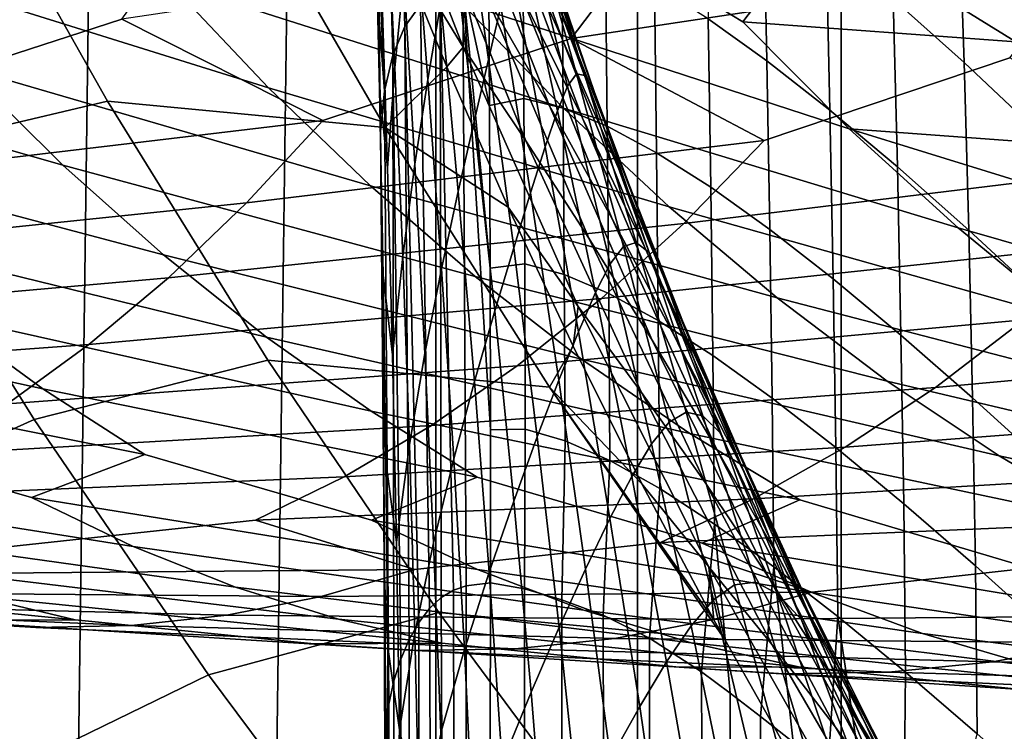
# Model space of a CAD drawing. Header units: metres. Extents: x -166 to 33, y -71 to 34.
# Tile 148 of 256: x -10.06 to -7.2, y -12.8 to -10.73. Entities that reach past the tile are written whole.
import ezdxf

# ---------------------------------------------------------------- set-up
doc = ezdxf.new("R2010")
doc.units = ezdxf.units.M
doc.layers.add('solid_12208131', color=7, linetype='CONTINUOUS')

msp = doc.modelspace()

# ---------------------------------------------------------------- linework, layer by layer
at = {"layer": 'solid_12208131'}
for points in [[(-7.079453, -22.508469, -0.2), (-7.676373, -22.328064, -0.2), (-7.676374, 22.328064, -0.2), (-7.079454, 22.508469, -0.2)], [(-7.676373, -22.328064, -0.2), (-8.267145, -22.132868, -0.2), (-8.267146, 22.132868, -0.2), (-7.676374, 22.328064, -0.2)], [(-8.267145, -22.132868, -0.2), (-8.851724, -21.922935, -0.2), (-8.851724, 21.922935, -0.2), (-8.267146, 22.132868, -0.2)], [(-10.001701, -21.459089, -0.2), (-9.429999, 21.698309, -0.2), (-8.851724, 21.922935, -0.2), (-9.429999, -21.698309, -0.2)], [(-8.851724, -21.922935, -0.2), (-9.429999, -21.698309, -0.2), (-8.851724, 21.922935, -0.2)], [(-10.56693, -21.205307, -0.2), (-10.001701, 21.459089, -0.2), (-9.429999, 21.698309, -0.2), (-10.001701, -21.459089, -0.2)], [(-11.125811, -20.936953, -0.2), (-10.566931, 21.205307, -0.2), (-10.001701, 21.459089, -0.2), (-10.56693, -21.205307, -0.2)], [(-8.994719, -9.026023, 67.186775), (-8.941677, -10.753963, 67.615265), (-8.895732, -10.691276, 68.100861), (-8.955173, -8.951655, 67.666061)], [(-9.02462, -9.120696, 66.701248), (-8.976705, -10.837169, 67.122543), (-8.941677, -10.753963, 67.615265), (-8.994719, -9.026023, 67.186775)], [(-9.044669, -9.224766, 66.210541), (-9.000285, -10.941091, 66.62336), (-8.976705, -10.837169, 67.122543), (-9.02462, -9.120696, 66.701248)], [(-9.044669, -9.224766, 66.210541), (-9.035253, -9.664125, 66.19104), (-9.000285, -10.941091, 66.62336)], [(-9.035253, -9.664125, 66.19104), (-9.025007, -10.202505, 66.165047), (-9.000285, -10.941091, 66.62336)], [(-8.661402, -10.396243, 55.257759), (-8.485925, -10.787849, 55.370804), (-8.695424, -10.19442, 56.004093), (-8.864687, -9.787237, 55.903545)], [(-8.569674, -10.422215, 57.468399), (-8.41919, -10.896371, 57.517319), (-8.583138, -10.398752, 58.115902), (-8.724702, -9.914887, 58.076061)], [(-8.552189, -10.492463, 56.796829), (-8.391844, -10.945721, 56.864624), (-8.569674, -10.422215, 57.468399), (-8.721873, -9.957559, 57.410858)], [(-8.704405, -10.665453, 53.5233), (-8.523056, -10.981854, 53.67347), (-8.784684, -10.309171, 54.346149), (-8.962067, -9.972963, 54.209747)], [(-8.605785, -10.658164, 54.480873), (-8.425905, -11.020195, 54.612083), (-8.661402, -10.396243, 55.257759), (-8.836317, -10.016872, 55.139774)], [(-8.526067, -10.61308, 56.098461), (-8.357324, -11.042991, 56.185513), (-8.552189, -10.492463, 56.796829), (-8.713736, -10.04946, 56.721085)], [(-8.772446, -10.813975, 52.515129), (-8.590544, -11.085139, 52.673492), (-8.884366, -10.361495, 53.374306), (-9.062837, -10.068375, 53.22966)], [(-8.986618, -10.462092, 52.467609), (-8.772446, -10.813975, 52.515129), (-9.062837, -10.068375, 53.22966)], [(-8.97943, -10.061948, 63.596142), (-8.944367, -10.606748, 63.557716), (-8.970321, -10.874393, 64.166969), (-8.995742, -10.330651, 64.206688)], [(-8.891957, -10.138824, 62.360229), (-8.837397, -10.684419, 62.324356), (-8.874464, -10.908108, 62.916157), (-8.917245, -10.361181, 62.956512)], [(-8.753719, -10.161611, 60.555187), (-8.663379, -10.69637, 60.537453), (-8.698665, -10.850202, 61.11985), (-8.775492, -10.308797, 61.147614)], [(-7.319776, -10.858822, 74.216644), (-7.335518, -10.374443, 74.243645), (-7.539783, -10.187419, 73.727997), (-7.525613, -10.673693, 73.707672)], [(-10.491352, -11.132815, 43.340073), (-9.804213, -10.970965, 47.005917), (-10.238629, -10.201306, 47.071335), (-10.934594, -10.352821, 43.410336)], [(-10.238629, -10.201306, 47.071335), (-9.804213, -10.970965, 47.005917), (-8.999024, -11.046704, 50.662426), (-9.444676, -10.274426, 50.726135)], [(-9.025007, -10.202505, 66.165047), (-9.020586, -10.463937, 66.151573), (-9.000285, -10.941091, 66.62336)], [(-8.485925, -10.787849, 55.370804), (-8.310504, -11.191692, 55.477425), (-8.526067, -10.61308, 56.098461), (-8.695424, -10.19442, 56.004093)], [(-7.89185, -10.853397, 72.661224), (-7.901616, -10.3652, 72.667282), (-8.070116, -10.24455, 72.140205), (-8.061761, -10.731973, 72.137733)], [(-10.211804, -10.279254, 220.942459), (-9.626376, -10.625997, 220.765167), (-9.336913, -10.93201, 221.065094), (-10.499459, -10.568601, 222.080994)], [(-9.444676, -10.274426, 50.726135), (-8.999024, -11.046704, 50.662426), (-8.819955, -10.870909, 52.081776), (-8.986618, -10.462092, 52.467609)], [(-8.459002, -10.788561, 237.05806), (-6.96212, -10.562387, 236.093292), (-6.743659, -10.259011, 236.42601), (-8.245851, -10.506979, 237.405151)], [(-9.359902, -10.335279, 219.609589), (-8.780261, -10.683517, 219.428604), (-8.481259, -10.991258, 219.723053), (-9.626376, -10.625997, 220.765167)], [(-8.995742, -10.330651, 64.206688), (-8.970321, -10.874393, 64.166969), (-8.991597, -11.163732, 64.78727), (-9.008742, -10.622158, 64.826523)], [(-8.775492, -10.308797, 61.147614), (-8.698665, -10.850202, 61.11985), (-8.740141, -11.029812, 61.700314), (-8.803764, -10.483913, 61.736107)], [(-8.523056, -10.981854, 53.67347), (-8.340485, -11.311865, 53.822002), (-8.605785, -10.658164, 54.480873), (-8.784684, -10.309171, 54.346149)], [(-8.917245, -10.361181, 62.956512), (-8.874464, -10.908108, 62.916157), (-8.912312, -11.153419, 63.514782), (-8.944367, -10.606748, 63.557716)], [(-8.590544, -11.085139, 52.673492), (-8.407781, -11.367836, 52.836559), (-8.704405, -10.665453, 53.5233), (-8.884366, -10.361495, 53.374306)], [(-8.535258, -10.391338, 218.256851), (-7.961262, -10.741033, 218.072861), (-7.652895, -11.050507, 218.361694), (-8.780261, -10.683517, 219.428604)], [(-8.535258, -10.391338, 218.256851), (-7.737991, -10.447304, 216.885849), (-7.961262, -10.741033, 218.072861)], [(-7.708736, -10.996819, 73.179939), (-7.719875, -10.508625, 73.190514), (-7.901616, -10.3652, 72.667282), (-7.89185, -10.853397, 72.661224)], [(-7.103326, -11.062395, 74.71534), (-7.120542, -10.580825, 74.749535), (-7.335518, -10.374443, 74.243645), (-7.319776, -10.858822, 74.216644)], [(-9.014658, -10.936523, 65.458664), (-9.016391, -10.736085, 66.136948), (-9.020586, -10.463937, 66.151573), (-9.027104, -10.398837, 65.492714)], [(-9.027104, -10.398837, 65.492714), (-9.008742, -10.622158, 64.826523), (-8.991597, -11.163732, 64.78727), (-9.014658, -10.936523, 65.458664)], [(-8.425905, -11.020195, 54.612083), (-8.245647, -11.395258, 54.738201), (-8.485925, -10.787849, 55.370804), (-8.661402, -10.396243, 55.257759)], [(-8.596476, -10.418468, 58.742485), (-8.469358, -10.926886, 58.756367), (-8.49896, -10.998503, 59.351265), (-8.612953, -10.477299, 59.352215)], [(-8.583138, -10.398752, 58.115902), (-8.443765, -10.891429, 58.14658), (-8.469358, -10.926886, 58.756367), (-8.596476, -10.418468, 58.742485)], [(-8.583138, -10.398752, 58.115902), (-8.41919, -10.896371, 57.517319), (-8.443765, -10.891429, 58.14658)], [(-8.391844, -10.945721, 56.864624), (-8.23337, -11.409116, 56.923313), (-8.41919, -10.896371, 57.517319), (-8.569674, -10.422215, 57.468399)], [(-7.737991, -10.447304, 216.885849), (-7.169477, -10.798415, 216.699509), (-7.961262, -10.741033, 218.072861)], [(-7.737991, -10.447304, 216.885849), (-6.968192, -10.503047, 215.498169), (-7.169477, -10.798415, 216.699509)], [(-10.491917, -10.969778, 238.469437), (-9.762587, -10.73277, 238.333603), (-9.561317, -10.452642, 238.685394), (-11.097723, -10.678206, 239.576096)], [(-9.020586, -10.463937, 66.151573), (-9.016391, -10.736085, 66.136948), (-9.000285, -10.941091, 66.62336)], [(-8.986618, -10.462092, 52.467609), (-8.819955, -10.870909, 52.081776), (-8.772446, -10.813975, 52.515129)], [(-8.612953, -10.477299, 59.352215), (-8.49896, -10.998503, 59.351265), (-8.534498, -11.102565, 59.935299), (-8.634879, -10.571082, 59.949379)], [(-9.179792, -11.026803, 237.203415), (-8.459002, -10.788561, 237.05806), (-8.245851, -10.506979, 237.405151), (-9.762587, -10.73277, 238.333603)], [(-8.803764, -10.483913, 61.736107), (-8.740141, -11.029812, 61.700314), (-8.786398, -11.232744, 62.282738), (-8.837397, -10.684419, 62.324356)], [(-8.697574, -10.65058, 69.508034), (-8.696079, -10.983382, 69.507874), (-8.596315, -10.962791, 70.036026), (-8.599306, -10.483399, 70.034218)], [(-8.48256, -10.990919, 70.562614), (-8.486498, -10.508903, 70.559677), (-8.599306, -10.483399, 70.034218), (-8.596315, -10.962791, 70.036026)], [(-8.357324, -11.042991, 56.185513), (-8.189934, -11.483829, 56.264217), (-8.391844, -10.945721, 56.864624), (-8.552189, -10.492463, 56.796829)], [(-11.399341, -10.511457, 223.374588), (-10.21971, -10.872897, 222.386292), (-9.933448, -11.155706, 222.700867), (-11.129494, -10.814053, 223.68512)], [(-8.354471, -11.043352, 71.088356), (-8.359494, -10.558949, 71.085297), (-8.486498, -10.508903, 70.559677), (-8.48256, -10.990919, 70.562614)], [(-7.513182, -11.161013, 73.691772), (-7.525613, -10.673693, 73.707672), (-7.719875, -10.508625, 73.190514), (-7.708736, -10.996819, 73.179939)], [(-7.899297, -11.085003, 235.905075), (-7.186886, -10.845441, 235.751053), (-6.96212, -10.562387, 236.093292), (-8.459002, -10.788561, 237.05806)], [(-8.211664, -11.119924, 71.613777), (-8.217847, -10.633506, 71.611687), (-8.359494, -10.558949, 71.085297), (-8.354471, -11.043352, 71.088356)], [(-10.499459, -10.568601, 222.080994), (-9.336913, -10.93201, 221.065094), (-9.040623, -11.216424, 221.374161), (-10.21971, -10.872897, 222.386292)], [(-8.634879, -10.571082, 59.949379), (-8.534498, -11.102565, 59.935299), (-8.576771, -11.235896, 60.511898), (-8.663379, -10.69637, 60.537453)], [(-8.944367, -10.606748, 63.557716), (-8.912312, -11.153419, 63.514782), (-8.947719, -11.419533, 64.123215), (-8.970321, -10.874393, 64.166969)], [(-8.310504, -11.191692, 55.477425), (-8.135839, -11.607517, 55.576401), (-8.357324, -11.042991, 56.185513), (-8.526067, -10.61308, 56.098461)], [(-9.626376, -10.625997, 220.765167), (-8.481259, -10.991258, 219.723053), (-8.175127, -11.277287, 220.026474), (-9.336913, -10.93201, 221.065094)], [(-8.895732, -10.691276, 68.100861), (-8.869573, -12.441158, 68.291779), (-8.835732, -12.409459, 68.570877), (-8.8394, -10.648907, 68.578644)], [(-8.8394, -10.648907, 68.578644), (-8.800278, -12.388318, 68.833527), (-8.764086, -12.375241, 69.078194), (-8.773212, -10.626659, 69.047943)], [(-8.8394, -10.648907, 68.578644), (-8.835732, -12.409459, 68.570877), (-8.800278, -12.388318, 68.833527)], [(-8.693449, -11.923023, 69.507652), (-8.773212, -10.626659, 69.047943), (-8.764086, -12.375241, 69.078194), (-8.693116, -12.367359, 69.50769)], [(-8.773212, -10.626659, 69.047943), (-8.696079, -10.983382, 69.507874), (-8.697574, -10.65058, 69.508034)], [(-8.773212, -10.626659, 69.047943), (-8.69445, -11.454702, 69.507713), (-8.696079, -10.983382, 69.507874)], [(-8.773212, -10.626659, 69.047943), (-8.693449, -11.923023, 69.507652), (-8.69445, -11.454702, 69.507713)], [(-8.054405, -11.219899, 72.137787), (-8.061761, -10.731973, 72.137733), (-8.217847, -10.633506, 71.611687), (-8.211664, -11.119924, 71.613777)], [(-8.407781, -11.367836, 52.836559), (-8.224075, -11.663767, 53.000984), (-8.523056, -10.981854, 53.67347), (-8.704405, -10.665453, 53.5233)], [(-8.340485, -11.311865, 53.822002), (-8.15716, -11.655746, 53.966961), (-8.425905, -11.020195, 54.612083), (-8.605785, -10.658164, 54.480873)], [(-7.306157, -11.344375, 74.194786), (-7.319776, -10.858822, 74.216644), (-7.525613, -10.673693, 73.707672), (-7.513182, -11.161013, 73.691772)], [(-8.941677, -10.753963, 67.615265), (-8.900981, -12.48186, 67.997643), (-8.869573, -12.441158, 68.291779), (-8.895732, -10.691276, 68.100861)], [(-8.837397, -10.684419, 62.324356), (-8.786398, -11.232744, 62.282738), (-8.835187, -11.457118, 62.870663), (-8.874464, -10.908108, 62.916157)], [(-8.780261, -10.683517, 219.428604), (-7.652895, -11.050507, 218.361694), (-7.337098, -11.33816, 218.659363), (-8.481259, -10.991258, 219.723053)], [(-8.663379, -10.69637, 60.537453), (-8.576771, -11.235896, 60.511898), (-8.625744, -11.39551, 61.084835), (-8.698665, -10.850202, 61.11985)], [(-10.700097, -11.207304, 238.09967), (-9.179792, -11.026803, 237.203415), (-9.762587, -10.73277, 238.333603), (-10.491917, -10.969778, 238.469437)], [(-9.016391, -10.736085, 66.136948), (-9.011985, -11.058394, 66.118828), (-9.000285, -10.941091, 66.62336)], [(-9.014658, -10.936523, 65.458664), (-9.011985, -11.058394, 66.118828), (-9.016391, -10.736085, 66.136948)], [(-7.883363, -11.34219, 72.658272), (-7.89185, -10.853397, 72.661224), (-8.061761, -10.731973, 72.137733), (-8.054405, -11.219899, 72.137787)], [(-8.976705, -10.837169, 67.122543), (-8.953481, -12.588104, 67.37011), (-8.929183, -12.531323, 67.689972), (-8.941677, -10.753963, 67.615265)], [(-8.941677, -10.753963, 67.615265), (-8.929183, -12.531323, 67.689972), (-8.900981, -12.48186, 67.997643)], [(-7.169477, -10.798415, 216.699509), (-6.851912, -11.109625, 216.982605), (-7.652895, -11.050507, 218.361694), (-7.961262, -10.741033, 218.072861)], [(-9.400535, -11.265565, 236.838547), (-7.899297, -11.085003, 235.905075), (-8.459002, -10.788561, 237.05806), (-9.179792, -11.026803, 237.203415)], [(-8.245647, -11.395258, 54.738201), (-8.065593, -11.783344, 54.857655), (-8.310504, -11.191692, 55.477425), (-8.485925, -10.787849, 55.370804)], [(-11.129494, -10.814053, 223.68512), (-9.933448, -11.155706, 222.700867), (-9.640923, -11.416451, 223.023666), (-10.853452, -11.095272, 224.005081)], [(-8.819955, -10.870909, 52.081776), (-8.642007, -11.277713, 51.699062), (-8.438504, -11.566262, 51.800083), (-8.772446, -10.813975, 52.515129)], [(-8.438504, -11.566262, 51.800083), (-8.254862, -11.814932, 51.972656), (-8.590544, -11.085139, 52.673492), (-8.772446, -10.813975, 52.515129)], [(-9.000285, -10.941091, 66.62336), (-8.987885, -12.719055, 66.699493), (-8.973246, -12.650575, 67.039307), (-8.976705, -10.837169, 67.122543)], [(-8.976705, -10.837169, 67.122543), (-8.973246, -12.650575, 67.039307), (-8.953481, -12.588104, 67.37011)], [(-8.698665, -10.850202, 61.11985), (-8.625744, -11.39551, 61.084835), (-8.680549, -11.578705, 61.658092), (-8.740141, -11.029812, 61.700314)], [(-8.132318, -11.325014, 235.545258), (-6.650355, -11.144236, 234.576004), (-7.186886, -10.845441, 235.751053), (-7.899297, -11.085003, 235.905075)], [(-10.21971, -10.872897, 222.386292), (-9.040623, -11.216424, 221.374161), (-8.737793, -11.478658, 221.691284), (-9.933448, -11.155706, 222.700867)], [(-8.999024, -11.046704, 50.662426), (-8.642007, -11.277713, 51.699062), (-8.819955, -10.870909, 52.081776)], [(-8.970321, -10.874393, 64.166969), (-8.947719, -11.419533, 64.123215), (-8.977025, -11.70626, 64.744537), (-8.991597, -11.163732, 64.78727)], [(-7.699212, -11.485697, 73.173096), (-7.708736, -10.996819, 73.179939), (-7.89185, -10.853397, 72.661224), (-7.883363, -11.34219, 72.658272)], [(-7.088645, -11.545271, 74.687057), (-7.103326, -11.062395, 74.71534), (-7.319776, -10.858822, 74.216644), (-7.306157, -11.344375, 74.194786)], [(-8.443765, -10.891429, 58.14658), (-8.307343, -11.392382, 58.167641), (-8.345723, -11.442206, 58.761227), (-8.469358, -10.926886, 58.756367)], [(-8.41919, -10.896371, 57.517319), (-8.271065, -11.379952, 57.556511), (-8.307343, -11.392382, 58.167641), (-8.443765, -10.891429, 58.14658)], [(-8.41919, -10.896371, 57.517319), (-8.23337, -11.409116, 56.923313), (-8.271065, -11.379952, 57.556511)], [(-9.336913, -10.93201, 221.065094), (-8.175127, -11.277287, 220.026474), (-7.862182, -11.541021, 220.337814), (-9.040623, -11.216424, 221.374161)], [(-8.874464, -10.908108, 62.916157), (-8.835187, -11.457118, 62.870663), (-8.883595, -11.701674, 63.467186), (-8.912312, -11.153419, 63.514782)], [(-8.469358, -10.926886, 58.756367), (-8.345723, -11.442206, 58.761227), (-8.388802, -11.525641, 59.341583), (-8.49896, -10.998503, 59.351265)], [(-9.004299, -11.47503, 65.421677), (-9.009489, -11.265491, 66.10672), (-9.011985, -11.058394, 66.118828), (-9.014658, -10.936523, 65.458664)], [(-9.014658, -10.936523, 65.458664), (-8.991597, -11.163732, 64.78727), (-8.977025, -11.70626, 64.744537), (-9.004299, -11.47503, 65.421677)], [(-9.011985, -11.058394, 66.118828), (-8.99691, -12.793296, 66.35331), (-8.987885, -12.719055, 66.699493), (-9.000285, -10.941091, 66.62336)], [(-8.593895, -11.442246, 70.038361), (-8.596315, -10.962791, 70.036026), (-8.696079, -10.983382, 69.507874), (-8.69445, -11.454702, 69.507713)], [(-8.479244, -11.47308, 70.566528), (-8.48256, -10.990919, 70.562614), (-8.596315, -10.962791, 70.036026), (-8.593895, -11.442246, 70.038361)], [(-8.189934, -11.483829, 56.264217), (-8.024558, -11.935467, 56.333336), (-8.23337, -11.409116, 56.923313), (-8.391844, -10.945721, 56.864624)], [(-10.016503, -11.893545, 43.264797), (-9.338764, -11.721889, 46.935829), (-9.804213, -10.970965, 47.005917), (-10.491352, -11.132815, 43.340073)], [(-9.804213, -10.970965, 47.005917), (-9.338764, -11.721889, 46.935829), (-8.521683, -11.799449, 50.594189), (-8.999024, -11.046704, 50.662426)], [(-8.224075, -11.663767, 53.000984), (-8.039446, -11.97416, 53.163803), (-8.340485, -11.311865, 53.822002), (-8.523056, -10.981854, 53.67347)], [(-8.350182, -11.527968, 71.09285), (-8.354471, -11.043352, 71.088356), (-8.48256, -10.990919, 70.562614), (-8.479244, -11.47308, 70.566528)], [(-8.481259, -10.991258, 219.723053), (-7.337098, -11.33816, 218.659363), (-7.01422, -11.603402, 218.964783), (-8.175127, -11.277287, 220.026474)], [(-8.49896, -10.998503, 59.351265), (-8.388802, -11.525641, 59.341583), (-8.438194, -11.639203, 59.912682), (-8.534498, -11.102565, 59.935299)], [(-8.15716, -11.655746, 53.966961), (-7.973639, -12.013479, 54.106682), (-8.245647, -11.395258, 54.738201), (-8.425905, -11.020195, 54.612083)], [(-7.502754, -11.649104, 73.680283), (-7.513182, -11.161013, 73.691772), (-7.708736, -10.996819, 73.179939), (-7.699212, -11.485697, 73.173096)], [(-10.913654, -11.422894, 237.722885), (-9.400535, -11.265565, 236.838547), (-9.179792, -11.026803, 237.203415), (-10.700097, -11.207304, 238.09967)], [(-8.999024, -11.046704, 50.662426), (-8.521683, -11.799449, 50.594189), (-8.453466, -11.680779, 51.320347), (-8.642007, -11.277713, 51.699062)], [(-8.740141, -11.029812, 61.700314), (-8.680549, -11.578705, 61.658092), (-8.739417, -11.783369, 62.235332), (-8.786398, -11.232744, 62.282738)], [(-8.135839, -11.607517, 55.576401), (-7.962667, -12.034969, 55.666645), (-8.189934, -11.483829, 56.264217), (-8.357324, -11.042991, 56.185513)], [(-8.206397, -11.60662, 71.61779), (-8.211664, -11.119924, 71.613777), (-8.354471, -11.043352, 71.088356), (-8.350182, -11.527968, 71.09285)], [(-9.011985, -11.058394, 66.118828), (-9.009489, -11.265491, 66.10672), (-8.99691, -12.793296, 66.35331)], [(-7.652895, -11.050507, 218.361694), (-6.526624, -11.398905, 217.274368), (-6.193995, -11.665659, 217.573746), (-7.337098, -11.33816, 218.659363)], [(-7.652895, -11.050507, 218.361694), (-6.851912, -11.109625, 216.982605), (-6.526624, -11.398905, 217.274368)], [(-10.853452, -11.095272, 224.005081), (-9.640923, -11.416451, 223.023666), (-9.342734, -11.654532, 223.354065), (-10.571433, -11.354544, 224.333389)], [(-9.626862, -11.482275, 236.466751), (-8.132318, -11.325014, 235.545258), (-7.899297, -11.085003, 235.905075), (-9.400535, -11.265565, 236.838547)], [(-8.254862, -11.814932, 51.972656), (-8.071013, -12.07588, 52.150261), (-8.407781, -11.367836, 52.836559), (-8.590544, -11.085139, 52.673492)], [(-8.534498, -11.102565, 59.935299), (-8.438194, -11.639203, 59.912682), (-8.494471, -11.779666, 60.478359), (-8.576771, -11.235896, 60.511898)], [(-10.646096, -12.176142, 39.587025), (-10.016503, -11.893545, 43.264797), (-10.491352, -11.132815, 43.340073), (-11.139977, -11.400541, 39.669231)], [(-8.048216, -11.708162, 72.140297), (-8.054405, -11.219899, 72.137787), (-8.211664, -11.119924, 71.613777), (-8.206397, -11.60662, 71.61779)], [(-9.933448, -11.155706, 222.700867), (-8.737793, -11.478658, 221.691284), (-8.429038, -11.718109, 222.015915), (-9.640923, -11.416451, 223.023666)], [(-8.912312, -11.153419, 63.514782), (-8.883595, -11.701674, 63.467186), (-8.928226, -11.965764, 64.075409), (-8.947719, -11.419533, 64.123215)], [(-8.371128, -11.542856, 235.178619), (-6.895379, -11.385509, 234.221405), (-6.650355, -11.144236, 234.576004), (-8.132318, -11.325014, 235.545258)], [(-7.294968, -11.830786, 74.178062), (-7.306157, -11.344375, 74.194786), (-7.513182, -11.161013, 73.691772), (-7.502754, -11.649104, 73.680283)], [(-8.065593, -11.783344, 54.857655), (-7.886426, -12.184172, 54.969158), (-8.135839, -11.607517, 55.576401), (-8.310504, -11.191692, 55.477425)], [(-9.040623, -11.216424, 221.374161), (-7.862182, -11.541021, 220.337814), (-7.543056, -11.781854, 220.656525), (-8.737793, -11.478658, 221.691284)], [(-7.876358, -11.831369, 72.65834), (-7.883363, -11.34219, 72.658272), (-8.054405, -11.219899, 72.137787), (-8.048216, -11.708162, 72.140297)], [(-8.786398, -11.232744, 62.282738), (-8.739417, -11.783369, 62.235332), (-8.799794, -12.007897, 62.819862), (-8.835187, -11.457118, 62.870663)], [(-8.576771, -11.235896, 60.511898), (-8.494471, -11.779666, 60.478359), (-8.557324, -11.94408, 61.042686), (-8.625744, -11.39551, 61.084835)], [(-11.132193, -11.616076, 237.339752), (-9.626862, -11.482275, 236.466751), (-9.400535, -11.265565, 236.838547), (-10.913654, -11.422894, 237.722885)], [(-9.009489, -11.265491, 66.10672), (-9.004331, -11.799361, 66.073807), (-8.99691, -12.793296, 66.35331)], [(-8.996216, -12.014126, 65.381767), (-9.004331, -11.799361, 66.073807), (-9.009489, -11.265491, 66.10672), (-9.004299, -11.47503, 65.421677)], [(-8.642007, -11.277713, 51.699062), (-8.453466, -11.680779, 51.320347), (-8.438504, -11.566262, 51.800083)], [(-8.175127, -11.277287, 220.026474), (-7.01422, -11.603402, 218.964783), (-6.684913, -11.845624, 219.277435), (-7.862182, -11.541021, 220.337814)], [(-11.529184, -11.293075, 225.618942), (-10.284019, -11.59127, 224.669449), (-9.991808, -11.804865, 225.012695), (-11.25276, -11.528466, 225.96051)], [(-9.858356, -11.676459, 236.088684), (-8.371128, -11.542856, 235.178619), (-8.132318, -11.325014, 235.545258), (-9.626862, -11.482275, 236.466751)], [(-8.039446, -11.97416, 53.163803), (-7.854283, -12.29928, 53.322987), (-8.15716, -11.655746, 53.966961), (-8.340485, -11.311865, 53.822002)], [(-10.571433, -11.354544, 224.333389), (-9.342734, -11.654532, 223.354065), (-9.039499, -11.869358, 223.691544), (-10.284019, -11.59127, 224.669449)], [(-7.691549, -11.975007, 73.169891), (-7.699212, -11.485697, 73.173096), (-7.883363, -11.34219, 72.658272), (-7.876358, -11.831369, 72.65834)], [(-7.337098, -11.33816, 218.659363), (-6.193995, -11.665659, 217.573746), (-5.85469, -11.909275, 217.880219), (-7.01422, -11.603402, 218.964783)], [(-7.076848, -12.029093, 74.664688), (-7.088645, -11.545271, 74.687057), (-7.306157, -11.344375, 74.194786), (-7.294968, -11.830786, 74.178062)], [(-8.615288, -11.738053, 234.805817), (-7.146397, -11.604492, 233.860092), (-6.895379, -11.385509, 234.221405), (-8.371128, -11.542856, 235.178619)], [(-8.071013, -12.07588, 52.150261), (-7.886675, -12.350886, 52.32938), (-8.224075, -11.663767, 53.000984), (-8.407781, -11.367836, 52.836559)], [(-8.307343, -11.392382, 58.167641), (-8.174661, -11.900708, 58.179043), (-8.226213, -11.963883, 58.756672), (-8.345723, -11.442206, 58.761227)], [(-8.271065, -11.379952, 57.556511), (-8.126093, -11.87237, 57.585461), (-8.174661, -11.900708, 58.179043), (-8.307343, -11.392382, 58.167641)], [(-8.23337, -11.409116, 56.923313), (-8.07741, -11.882569, 56.971706), (-8.126093, -11.87237, 57.585461), (-8.271065, -11.379952, 57.556511)], [(-9.640923, -11.416451, 223.023666), (-8.429038, -11.718109, 222.015915), (-8.114991, -11.934181, 222.347488), (-9.342734, -11.654532, 223.354065)], [(-8.947719, -11.419533, 64.123215), (-8.928226, -11.965764, 64.075409), (-8.965266, -12.249449, 64.698395), (-8.977025, -11.70626, 64.744537)], [(-8.625744, -11.39551, 61.084835), (-8.557324, -11.94408, 61.042686), (-8.625504, -12.130114, 61.609402), (-8.680549, -11.578705, 61.658092)], [(-7.973639, -12.013479, 54.106682), (-7.79046, -12.385046, 54.239498), (-8.065593, -11.783344, 54.857655), (-8.245647, -11.395258, 54.738201)], [(-8.23337, -11.409116, 56.923313), (-8.024558, -11.935467, 56.333336), (-8.07741, -11.882569, 56.971706)], [(-8.592117, -11.921737, 70.041191), (-8.593895, -11.442246, 70.038361), (-8.69445, -11.454702, 69.507713), (-8.693449, -11.923023, 69.507652)], [(-8.476641, -11.955318, 70.571342), (-8.479244, -11.47308, 70.566528), (-8.593895, -11.442246, 70.038361), (-8.592117, -11.921737, 70.041191)], [(-8.345723, -11.442206, 58.761227), (-8.226213, -11.963883, 58.756672), (-8.283048, -12.058331, 59.322632), (-8.388802, -11.525641, 59.341583)], [(-7.402941, -11.800707, 233.492691), (-5.952609, -11.667034, 232.512741), (-5.689653, -11.446903, 232.868591), (-7.146397, -11.604492, 233.860092)], [(-9.004299, -11.47503, 65.421677), (-8.977025, -11.70626, 64.744537), (-8.965266, -12.249449, 64.698395), (-8.996216, -12.014126, 65.381767)], [(-8.835187, -11.457118, 62.870663), (-8.799794, -12.007897, 62.819862), (-8.858562, -12.251152, 63.414932), (-8.883595, -11.701674, 63.467186)], [(-8.737793, -11.478658, 221.691284), (-7.543056, -11.781854, 220.656525), (-7.2184, -11.999185, 220.982056), (-8.429038, -11.718109, 222.015915)], [(-8.346745, -12.012698, 71.098671), (-8.350182, -11.527968, 71.09285), (-8.479244, -11.47308, 70.566528), (-8.476641, -11.955318, 70.571342)], [(-11.354884, -11.786614, 236.950653), (-9.858356, -11.676459, 236.088684), (-9.626862, -11.482275, 236.466751), (-11.132193, -11.616076, 237.339752)], [(-7.962667, -12.034969, 55.666645), (-7.791637, -12.473902, 55.746838), (-8.024558, -11.935467, 56.333336), (-8.189934, -11.483829, 56.264217)], [(-7.494619, -12.137671, 73.673119), (-7.502754, -11.649104, 73.680283), (-7.699212, -11.485697, 73.173096), (-7.691549, -11.975007, 73.169891)], [(-11.25276, -11.528466, 225.96051), (-9.991808, -11.804865, 225.012695), (-9.695436, -11.994905, 225.362518), (-10.971796, -11.740848, 226.309387)], [(-8.388802, -11.525641, 59.341583), (-8.283048, -12.058331, 59.322632), (-8.346585, -12.18043, 59.881332), (-8.438194, -11.639203, 59.912682)], [(-8.202197, -12.093451, 71.623604), (-8.206397, -11.60662, 71.61779), (-8.350182, -11.527968, 71.09285), (-8.346745, -12.012698, 71.098671)], [(-10.094175, -11.847884, 235.704742), (-8.615288, -11.738053, 234.805817), (-8.371128, -11.542856, 235.178619), (-9.858356, -11.676459, 236.088684)], [(-7.862182, -11.541021, 220.337814), (-6.684913, -11.845624, 219.277435), (-6.34984, -12.064221, 219.596802), (-7.543056, -11.781854, 220.656525)], [(-10.284019, -11.59127, 224.669449), (-9.039499, -11.869358, 223.691544), (-8.731872, -12.060504, 224.035507), (-9.991808, -11.804865, 225.012695)], [(-8.680549, -11.578705, 61.658092), (-8.625504, -12.130114, 61.609402), (-8.696891, -12.33595, 62.181931), (-8.739417, -11.783369, 62.235332)], [(-8.453466, -11.680779, 51.320347), (-8.25438, -12.079785, 50.94569), (-8.059564, -12.320562, 51.085323), (-8.438504, -11.566262, 51.800083)], [(-8.059564, -12.320562, 51.085323), (-7.876013, -12.546422, 51.272564), (-8.254862, -11.814932, 51.972656), (-8.438504, -11.566262, 51.800083)], [(-8.863944, -11.910368, 234.427185), (-7.402941, -11.800707, 233.492691), (-7.146397, -11.604492, 233.860092), (-8.615288, -11.738053, 234.805817)], [(-8.043385, -12.196572, 72.145103), (-8.048216, -11.708162, 72.140297), (-8.206397, -11.60662, 71.61779), (-8.202197, -12.093451, 71.623604)], [(-7.886426, -12.184172, 54.969158), (-7.708879, -12.597346, 55.071541), (-7.962667, -12.034969, 55.666645), (-8.135839, -11.607517, 55.576401)], [(-8.438194, -11.639203, 59.912682), (-8.346585, -12.18043, 59.881332), (-8.417135, -12.326966, 60.436966), (-8.494471, -11.779666, 60.478359)], [(-7.286546, -12.317716, 74.166405), (-7.294968, -11.830786, 74.178062), (-7.502754, -11.649104, 73.680283), (-7.494619, -12.137671, 73.673119)], [(-11.581822, -11.934254, 236.55687), (-10.094175, -11.847884, 235.704742), (-9.858356, -11.676459, 236.088684), (-11.354884, -11.786614, 236.950653)], [(-9.342734, -11.654532, 223.354065), (-8.114991, -11.934181, 222.347488), (-7.796324, -12.126447, 222.685425), (-9.039499, -11.869358, 223.691544)], [(-7.886675, -12.350886, 52.32938), (-7.701699, -12.641233, 52.506924), (-8.039446, -11.97416, 53.163803), (-8.224075, -11.663767, 53.000984)], [(-7.854283, -12.29928, 53.322987), (-7.669095, -12.639092, 53.47678), (-7.973639, -12.013479, 54.106682), (-8.15716, -11.655746, 53.966961)], [(-7.664151, -11.973916, 233.119553), (-6.221267, -11.864272, 232.150894), (-5.952609, -11.667034, 232.512741), (-7.402941, -11.800707, 233.492691)], [(-8.883595, -11.701674, 63.467186), (-8.858562, -12.251152, 63.414932), (-8.912145, -12.51272, 64.023674), (-8.928226, -11.965764, 64.075409)], [(-8.521683, -11.799449, 50.594189), (-8.25438, -12.079785, 50.94569), (-8.453466, -11.680779, 51.320347)], [(-9.510912, -12.633697, 43.184654), (-8.843127, -12.452799, 46.861191), (-9.338764, -11.721889, 46.935829), (-10.016503, -11.893545, 43.264797)], [(-9.338764, -11.721889, 46.935829), (-8.843127, -12.452799, 46.861191), (-8.013632, -12.53129, 50.521202), (-8.521683, -11.799449, 50.594189)], [(-8.429038, -11.718109, 222.015915), (-7.2184, -11.999185, 220.982056), (-6.888901, -12.192582, 221.313858), (-8.114991, -11.934181, 222.347488)], [(-7.871073, -12.3207, 72.661263), (-7.876358, -11.831369, 72.65834), (-8.048216, -11.708162, 72.140297), (-8.043385, -12.196572, 72.145103)], [(-10.971796, -11.740848, 226.309387), (-9.695436, -11.994905, 225.362518), (-10.024395, -12.119492, 226.545547), (-10.686912, -11.9298, 226.664948)], [(-10.334368, -11.996288, 235.316177), (-8.863944, -11.910368, 234.427185), (-8.615288, -11.738053, 234.805817), (-10.094175, -11.847884, 235.704742)], [(-8.739417, -11.783369, 62.235332), (-8.696891, -12.33595, 62.181931), (-8.768698, -12.560037, 62.763763), (-8.799794, -12.007897, 62.819862)], [(-8.494471, -11.779666, 60.478359), (-8.417135, -12.326966, 60.436966), (-8.493983, -12.495384, 60.993347), (-8.557324, -11.94408, 61.042686)], [(-7.79046, -12.385046, 54.239498), (-7.608285, -12.77013, 54.364056), (-7.886426, -12.184172, 54.969158), (-8.065593, -11.783344, 54.857655)], [(-7.543056, -11.781854, 220.656525), (-6.34984, -12.064221, 219.596802), (-6.009708, -12.258761, 219.922302), (-7.2184, -11.999185, 220.982056)], [(-9.991808, -11.804865, 225.012695), (-8.731872, -12.060504, 224.035507), (-9.037968, -12.185332, 225.236603), (-9.695436, -11.994905, 225.362518)], [(-9.117096, -12.05954, 234.044022), (-7.664151, -11.973916, 233.119553), (-7.402941, -11.800707, 233.492691), (-8.863944, -11.910368, 234.427185)], [(-9.004331, -11.799361, 66.073807), (-9.001102, -12.337532, 66.038116), (-8.99691, -12.793296, 66.35331)], [(-8.9906, -12.553584, 65.338921), (-9.001102, -12.337532, 66.038116), (-9.004331, -11.799361, 66.073807), (-8.996216, -12.014126, 65.381767)], [(-8.521683, -11.799449, 50.594189), (-8.013632, -12.53129, 50.521202), (-8.04508, -12.474064, 50.57505)], [(-8.521683, -11.799449, 50.594189), (-8.04508, -12.474064, 50.57505), (-8.25438, -12.079785, 50.94569)], [(-7.876013, -12.546422, 51.272564), (-7.692922, -12.78535, 51.46513), (-8.071013, -12.07588, 52.150261), (-8.254862, -11.814932, 51.972656)], [(-7.686033, -12.464466, 73.170166), (-7.691549, -11.975007, 73.169891), (-7.876358, -11.831369, 72.65834), (-7.871073, -12.3207, 72.661263)], [(-7.068316, -12.513476, 74.648186), (-7.076848, -12.029093, 74.664688), (-7.294968, -11.830786, 74.178062), (-7.286546, -12.317716, 74.166405)], [(-9.039499, -11.869358, 223.691544), (-7.796324, -12.126447, 222.685425), (-8.079355, -12.251623, 223.903793), (-8.731872, -12.060504, 224.035507)], [(-8.126093, -11.87237, 57.585461), (-7.985099, -12.37264, 57.604122), (-8.046374, -12.41582, 58.180351), (-8.174661, -11.900708, 58.179043)], [(-8.07741, -11.882569, 56.971706), (-7.924788, -12.365432, 57.009247), (-7.985099, -12.37264, 57.604122), (-8.126093, -11.87237, 57.585461)], [(-7.929978, -12.123857, 232.741959), (-6.494756, -12.038377, 231.783401), (-6.221267, -11.864272, 232.150894), (-7.664151, -11.973916, 233.119553)], [(-10.120395, -12.929941, 39.499523), (-9.510912, -12.633697, 43.184654), (-10.016503, -11.893545, 43.264797), (-10.646096, -12.176142, 39.587025)], [(-8.174661, -11.900708, 58.179043), (-8.046374, -12.41582, 58.180351), (-8.111413, -12.491512, 58.742123), (-8.226213, -11.963883, 58.756672)], [(-8.024558, -11.935467, 56.333336), (-7.861833, -12.39781, 56.391598), (-7.924788, -12.365432, 57.009247), (-8.07741, -11.882569, 56.971706)], [(-10.686912, -11.9298, 226.664948), (-10.024395, -12.119492, 226.545547), (-9.729379, -12.26129, 226.910492), (-11.038541, -12.05425, 227.829117)], [(-10.578475, -12.121433, 234.923782), (-9.117096, -12.05954, 234.044022), (-8.863944, -11.910368, 234.427185), (-10.334368, -11.996288, 235.316177)], [(-8.592117, -11.921737, 70.041191), (-8.693449, -11.923023, 69.507652), (-8.693116, -12.367359, 69.50769), (-8.594795, -12.383968, 70.025673)], [(-8.476641, -11.955318, 70.571342), (-8.592117, -11.921737, 70.041191), (-8.594795, -12.383968, 70.025673), (-8.486243, -12.4164, 70.526787)], [(-8.114991, -11.934181, 222.347488), (-6.888901, -12.192582, 221.313858), (-7.148653, -12.318213, 222.54863), (-7.796324, -12.126447, 222.685425)], [(-8.024558, -11.935467, 56.333336), (-7.791637, -12.473902, 55.746838), (-7.861833, -12.39781, 56.391598)], [(-8.557324, -11.94408, 61.042686), (-8.493983, -12.495384, 60.993347), (-8.575491, -12.683672, 61.553989), (-8.625504, -12.130114, 61.609402)], [(-8.346745, -12.012698, 71.098671), (-8.476641, -11.955318, 70.571342), (-8.486243, -12.4164, 70.526787), (-8.365943, -12.460807, 71.021339)], [(-8.226213, -11.963883, 58.756672), (-8.111413, -12.491512, 58.742123), (-8.182354, -12.595956, 59.294193), (-8.283048, -12.058331, 59.322632)], [(-9.374261, -12.185328, 233.657089), (-7.929978, -12.123857, 232.741959), (-7.664151, -11.973916, 233.119553), (-9.117096, -12.05954, 234.044022)], [(-8.928226, -11.965764, 64.075409), (-8.912145, -12.51272, 64.023674), (-8.956566, -12.793015, 64.64888), (-8.965266, -12.249449, 64.698395)], [(-7.701699, -12.641233, 52.506924), (-7.516394, -12.947181, 52.680752), (-7.854283, -12.29928, 53.322987), (-8.039446, -11.97416, 53.163803)], [(-7.489116, -12.62638, 73.670097), (-7.494619, -12.137671, 73.673119), (-7.691549, -11.975007, 73.169891), (-7.686033, -12.464466, 73.170166)], [(-9.695436, -11.994905, 225.362518), (-9.037968, -12.185332, 225.236603), (-8.731208, -12.327964, 225.595627), (-10.024395, -12.119492, 226.545547)], [(-8.996216, -12.014126, 65.381767), (-8.965266, -12.249449, 64.698395), (-8.956566, -12.793015, 64.64888), (-8.9906, -12.553584, 65.338921)], [(-8.799794, -12.007897, 62.819862), (-8.768698, -12.560037, 62.763763), (-8.837592, -12.801418, 63.3582), (-8.858562, -12.251152, 63.414932)], [(-8.202197, -12.093451, 71.623604), (-8.346745, -12.012698, 71.098671), (-8.365943, -12.460807, 71.021339), (-8.231679, -12.527119, 71.518135)], [(-7.669095, -12.639092, 53.47678), (-7.484367, -12.993564, 53.623436), (-7.79046, -12.385046, 54.239498), (-7.973639, -12.013479, 54.106682)], [(-7.2184, -11.999185, 220.982056), (-6.009708, -12.258761, 219.922302), (-6.245955, -12.384953, 221.172623), (-6.888901, -12.192582, 221.313858)], [(-8.199913, -12.250287, 232.360626), (-6.772982, -12.189086, 231.411514), (-6.494756, -12.038377, 231.783401), (-7.929978, -12.123857, 232.741959)], [(-7.708879, -12.597346, 55.071541), (-7.533579, -13.022701, 55.163422), (-7.791637, -12.473902, 55.746838), (-7.962667, -12.034969, 55.666645)], [(-11.038541, -12.05425, 227.829117), (-9.729379, -12.26129, 226.910492), (-9.432244, -12.379044, 227.279922), (-10.755511, -12.195233, 228.199829)], [(-10.092498, -12.262424, 233.758926), (-9.374261, -12.185328, 233.657089), (-9.117096, -12.05954, 234.044022), (-10.578475, -12.121433, 234.923782)], [(-8.731872, -12.060504, 224.035507), (-8.079355, -12.251623, 223.903793), (-7.761086, -12.395103, 224.256744), (-9.037968, -12.185332, 225.236603)], [(-8.283048, -12.058331, 59.322632), (-8.182354, -12.595956, 59.294193), (-8.26039, -12.725459, 59.841389), (-8.346585, -12.18043, 59.881332)], [(-7.692922, -12.78535, 51.46513), (-7.509785, -13.039192, 51.659351), (-7.886675, -12.350886, 52.32938), (-8.071013, -12.07588, 52.150261)], [(-8.25438, -12.079785, 50.94569), (-8.04508, -12.474064, 50.57505), (-8.059564, -12.320562, 51.085323)], [(-8.043385, -12.196572, 72.145103), (-8.202197, -12.093451, 71.623604), (-8.231679, -12.527119, 71.518135), (-8.080811, -12.624877, 72.024147)], [(-10.024395, -12.119492, 226.545547), (-8.731208, -12.327964, 225.595627), (-8.422162, -12.446422, 225.959061), (-9.729379, -12.26129, 226.910492)], [(-8.912071, -12.327929, 232.471054), (-8.199913, -12.250287, 232.360626), (-7.929978, -12.123857, 232.741959), (-9.374261, -12.185328, 233.657089)], [(-8.625504, -12.130114, 61.609402), (-8.575491, -12.683672, 61.553989), (-8.659293, -12.89003, 62.122543), (-8.696891, -12.33595, 62.181931)], [(-7.796324, -12.126447, 222.685425), (-7.148653, -12.318213, 222.54863), (-6.819094, -12.462556, 222.895386), (-8.079355, -12.251623, 223.903793)], [(-7.281281, -12.804777, 74.159637), (-7.286546, -12.317716, 74.166405), (-7.494619, -12.137671, 73.673119), (-7.489116, -12.62638, 73.670097)], [(-10.35108, -12.340574, 233.364502), (-8.912071, -12.327929, 232.471054), (-9.374261, -12.185328, 233.657089), (-10.092498, -12.262424, 233.758926)], [(-9.037968, -12.185332, 225.236603), (-7.761086, -12.395103, 224.256744), (-7.440365, -12.514279, 224.614059), (-8.731208, -12.327964, 225.595627)], [(-8.346585, -12.18043, 59.881332), (-8.26039, -12.725459, 59.841389), (-8.3454, -12.87722, 60.387638), (-8.417135, -12.326966, 60.436966)], [(-7.7616, -12.394411, 231.154175), (-7.055411, -12.316156, 231.03595), (-6.772982, -12.189086, 231.411514), (-8.199913, -12.250287, 232.360626)], [(-7.608285, -12.77013, 54.364056), (-7.427837, -13.168299, 54.479134), (-7.708879, -12.597346, 55.071541), (-7.886426, -12.184172, 54.969158)], [(-10.755511, -12.195233, 228.199829), (-9.432244, -12.379044, 227.279922), (-9.133629, -12.472569, 227.653137), (-10.470538, -12.312301, 228.575104)], [(-8.043385, -12.196572, 72.145103), (-8.080811, -12.624877, 72.024147), (-7.998266, -12.686553, 72.282242)], [(-7.871073, -12.3207, 72.661263), (-8.043385, -12.196572, 72.145103), (-7.998266, -12.686553, 72.282242), (-7.909892, -12.754325, 72.54615)], [(-11.53697, -12.246347, 229.843079), (-10.184235, -12.40527, 228.954208), (-9.8972, -12.473957, 229.336441), (-11.263243, -12.338778, 230.227936)], [(-9.729379, -12.26129, 226.910492), (-8.422162, -12.446422, 225.959061), (-8.111487, -12.540519, 226.326233), (-9.432244, -12.379044, 227.279922)], [(-9.183733, -12.40647, 232.082306), (-7.7616, -12.394411, 231.154175), (-8.199913, -12.250287, 232.360626), (-8.912071, -12.327929, 232.471054)], [(-8.858562, -12.251152, 63.414932), (-8.837592, -12.801418, 63.3582), (-8.899781, -13.060061, 63.968082), (-8.912145, -12.51272, 64.023674)], [(-8.079355, -12.251623, 223.903793), (-6.819094, -12.462556, 222.895386), (-6.486925, -12.582464, 223.246414), (-7.761086, -12.395103, 224.256744)], [(-7.516394, -12.947181, 52.680752), (-7.33121, -13.268676, 52.849037), (-7.669095, -12.639092, 53.47678), (-7.854283, -12.29928, 53.322987)], [(-10.612084, -12.394669, 232.968475), (-9.183733, -12.40647, 232.082306), (-8.912071, -12.327929, 232.471054), (-10.35108, -12.340574, 233.364502)], [(-10.470538, -12.312301, 228.575104), (-9.133629, -12.472569, 227.653137), (-8.834153, -12.541681, 228.029419), (-10.184235, -12.40527, 228.954208)], [(-8.731208, -12.327964, 225.595627), (-7.440365, -12.514279, 224.614059), (-7.117872, -12.608964, 224.975037), (-8.422162, -12.446422, 225.959061)], [(-8.417135, -12.326966, 60.436966), (-8.3454, -12.87722, 60.387638), (-8.436254, -13.049032, 60.936535), (-8.493983, -12.495384, 60.993347)], [(-7.634335, -13.072081, 50.37178), (-7.452827, -13.27505, 50.574093), (-7.876013, -12.546422, 51.272564), (-8.059564, -12.320562, 51.085323)], [(-8.013632, -12.53129, 50.521202), (-7.825641, -12.863334, 50.208431), (-7.634335, -13.072081, 50.37178), (-8.059564, -12.320562, 51.085323)], [(-8.04508, -12.474064, 50.57505), (-8.013632, -12.53129, 50.521202), (-8.059564, -12.320562, 51.085323)], [(-8.046059, -12.473336, 230.771255), (-6.64107, -12.461714, 229.809814), (-7.055411, -12.316156, 231.03595), (-7.7616, -12.394411, 231.154175)], [(-7.871073, -12.3207, 72.661263), (-7.909892, -12.754325, 72.54615), (-7.815521, -12.82843, 72.815422)], [(-7.686033, -12.464466, 73.170166), (-7.871073, -12.3207, 72.661263), (-7.815521, -12.82843, 72.815422), (-7.714983, -12.909068, 73.089668)], [(-7.063496, -12.997984, 74.637367), (-7.068316, -12.513476, 74.648186), (-7.286546, -12.317716, 74.166405), (-7.281281, -12.804777, 74.159637)], [(-11.263243, -12.338778, 230.227936), (-9.8972, -12.473957, 229.336441), (-10.290733, -12.476468, 230.520508), (-10.988917, -12.407058, 230.615952)], [(-9.001102, -12.337532, 66.038116), (-9, -12.873381, 66), (-8.99691, -12.793296, 66.35331)], [(-9.001102, -12.337532, 66.038116), (-8.9906, -12.553584, 65.338921), (-8.992893, -13.025542, 65.464233), (-9, -12.873381, 66)], [(-8.696891, -12.33595, 62.181931), (-8.659293, -12.89003, 62.122543), (-8.742349, -13.113023, 62.702579), (-8.768698, -12.560037, 62.763763)], [(-7.509785, -13.039192, 51.659351), (-7.326274, -13.30927, 51.852001), (-7.701699, -12.641233, 52.506924), (-7.886675, -12.350886, 52.32938)], [(-9.432244, -12.379044, 227.279922), (-8.111487, -12.540519, 226.326233), (-7.799828, -12.610071, 226.696426), (-9.133629, -12.472569, 227.653137)], [(-8.733895, -54.099998, 69.267998), (-8.800278, -12.388318, 68.833527), (-8.835732, -12.409459, 68.570877)], [(-8.733895, -54.099998, 69.267998), (-8.764086, -12.375241, 69.078194), (-8.800278, -12.388318, 68.833527)], [(-8.733895, -54.099998, 69.267998), (-8.693116, -12.367359, 69.50769), (-8.764086, -12.375241, 69.078194)], [(-8.733895, -54.099998, 69.267998), (-8.527735, -54.099998, 70.3424), (-8.594795, -12.383968, 70.025673), (-8.693116, -12.367359, 69.50769)], [(-8.527735, -54.099998, 70.3424), (-8.486243, -12.4164, 70.526787), (-8.594795, -12.383968, 70.025673)], [(-7.985099, -12.37264, 57.604122), (-7.848748, -12.880136, 57.612011), (-7.923074, -12.937293, 58.170925), (-8.046374, -12.41582, 58.180351)], [(-7.924788, -12.365432, 57.009247), (-7.776361, -12.856637, 57.03587), (-7.848748, -12.880136, 57.612011), (-7.985099, -12.37264, 57.604122)], [(-7.861833, -12.39781, 56.391598), (-7.702608, -12.870151, 56.438416), (-7.776361, -12.856637, 57.03587), (-7.924788, -12.365432, 57.009247)], [(-7.484367, -12.993564, 53.623436), (-7.300739, -13.362342, 53.761536), (-7.608285, -12.77013, 54.364056), (-7.79046, -12.385046, 54.239498)], [(-10.988917, -12.407058, 230.615952), (-10.290733, -12.476468, 230.520508), (-10.011906, -12.495964, 230.910355), (-11.405843, -12.410317, 231.779877)], [(-11.405843, -12.410317, 231.779877), (-10.011906, -12.495964, 230.910355), (-9.734083, -12.490736, 231.301086), (-11.140007, -12.42968, 232.17543)], [(-10.875237, -12.424449, 232.571869), (-9.45784, -12.460825, 231.691986), (-9.183733, -12.40647, 232.082306), (-10.612084, -12.394669, 232.968475)], [(-10.184235, -12.40527, 228.954208), (-8.834153, -12.541681, 228.029419), (-9.204172, -12.543544, 229.232925), (-9.8972, -12.473957, 229.336441)], [(-9.45784, -12.460825, 231.691986), (-8.046059, -12.473336, 230.771255), (-7.7616, -12.394411, 231.154175), (-9.183733, -12.40647, 232.082306)], [(-8.733895, -54.099998, 69.267998), (-8.835732, -12.409459, 68.570877), (-8.869573, -12.441158, 68.291779)], [(-8.527735, -54.099998, 70.3424), (-8.26371, -54.099998, 71.404076), (-8.365943, -12.460807, 71.021339), (-8.486243, -12.4164, 70.526787)], [(-8.046374, -12.41582, 58.180351), (-7.923074, -12.937293, 58.170925), (-8.002011, -13.024429, 58.717319), (-8.111413, -12.491512, 58.742123)], [(-7.791637, -12.473902, 55.746838), (-7.623368, -12.924207, 55.815628), (-7.702608, -12.870151, 56.438416), (-7.861833, -12.39781, 56.391598)], [(-7.761086, -12.395103, 224.256744), (-6.486925, -12.582464, 223.246414), (-6.152845, -12.677749, 223.601059), (-7.440365, -12.514279, 224.614059)], [(-11.140007, -12.42968, 232.17543), (-9.734083, -12.490736, 231.301086), (-9.45784, -12.460825, 231.691986), (-10.875237, -12.424449, 232.571869)], [(-8.733895, -54.099998, 69.267998), (-8.869573, -12.441158, 68.291779), (-8.900981, -12.48186, 67.997643), (-8.881587, -54.099998, 68.184006)], [(-8.422162, -12.446422, 225.959061), (-7.117872, -12.608964, 224.975037), (-6.794274, -12.67897, 225.338989), (-8.111487, -12.540519, 226.326233)], [(-9.8972, -12.473957, 229.336441), (-9.204172, -12.543544, 229.232925), (-8.912629, -12.563189, 229.616913), (-10.290733, -12.476468, 230.520508)], [(-10.290733, -12.476468, 230.520508), (-8.912629, -12.563189, 229.616913), (-8.622034, -12.557974, 230.00177), (-10.011906, -12.495964, 230.910355)], [(-9.734083, -12.490736, 231.301086), (-8.332984, -12.527944, 230.386795), (-8.046059, -12.473336, 230.771255), (-9.45784, -12.460825, 231.691986)], [(-8.975445, -13.351955, 43.09977), (-8.318143, -13.16242, 46.782135), (-8.843127, -12.452799, 46.861191), (-9.510912, -12.633697, 43.184654)], [(-9.133629, -12.472569, 227.653137), (-7.799828, -12.610071, 226.696426), (-8.146194, -12.61139, 227.918594), (-8.834153, -12.541681, 228.029419)], [(-8.843127, -12.452799, 46.861191), (-8.318143, -13.16242, 46.782135), (-7.825641, -12.863334, 50.208431), (-8.013632, -12.53129, 50.521202)], [(-8.26371, -54.099998, 71.404076), (-8.231679, -12.527119, 71.518135), (-8.365943, -12.460807, 71.021339)], [(-8.332984, -12.527944, 230.386795), (-6.93805, -12.541016, 229.432877), (-6.64107, -12.461714, 229.809814), (-8.046059, -12.473336, 230.771255)], [(-7.791637, -12.473902, 55.746838), (-7.533579, -13.022701, 55.163422), (-7.623368, -12.924207, 55.815628)], [(-7.686033, -12.464466, 73.170166), (-7.714983, -12.909068, 73.089668), (-7.607938, -12.996059, 73.36895)], [(-7.489116, -12.62638, 73.670097), (-7.686033, -12.464466, 73.170166), (-7.607938, -12.996059, 73.36895), (-7.494431, -13.090034, 73.652336)], [(-10.011906, -12.495964, 230.910355), (-8.622034, -12.557974, 230.00177), (-8.332984, -12.527944, 230.386795), (-9.734083, -12.490736, 231.301086)], [(-8.881587, -54.099998, 68.184006), (-8.900981, -12.48186, 67.997643), (-8.929183, -12.531323, 67.689972)], [(-8.493983, -12.495384, 60.993347), (-8.436254, -13.049032, 60.936535), (-8.531054, -13.238869, 61.491863), (-8.575491, -12.683672, 61.553989)], [(-8.111413, -12.491512, 58.742123), (-8.002011, -13.024429, 58.717319), (-8.087499, -13.137653, 59.256397), (-8.182354, -12.595956, 59.294193)], [(-8.912145, -12.51272, 64.023674), (-8.899781, -13.060061, 63.968082), (-8.956566, -12.793015, 64.64888)], [(-8.881587, -54.099998, 68.184006), (-8.929183, -12.531323, 67.689972), (-8.953481, -12.588104, 67.37011)], [(-8.622034, -12.557974, 230.00177), (-7.237521, -12.595867, 229.054413), (-6.93805, -12.541016, 229.432877), (-8.332984, -12.527944, 230.386795)], [(-8.26371, -54.099998, 71.404076), (-7.942594, -54.099998, 72.44989), (-8.080811, -12.624877, 72.024147), (-8.231679, -12.527119, 71.518135)], [(-7.440365, -12.514279, 224.614059), (-6.152845, -12.677749, 223.601059), (-5.817542, -12.748221, 223.958633), (-7.117872, -12.608964, 224.975037)], [(-7.237521, -12.595867, 229.054413), (-5.8597, -12.609353, 228.068665), (-5.550461, -12.529679, 228.439468), (-6.93805, -12.541016, 229.432877)], [(-8.834153, -12.541681, 228.029419), (-8.146194, -12.61139, 227.918594), (-7.842205, -12.631196, 228.29657), (-9.204172, -12.543544, 229.232925)], [(-9.204172, -12.543544, 229.232925), (-7.842205, -12.631196, 228.29657), (-7.539107, -12.626008, 228.675415), (-8.912629, -12.563189, 229.616913)], [(-8.956566, -12.793015, 64.64888), (-8.970076, -13.209405, 64.900887), (-8.992893, -13.025542, 65.464233), (-8.9906, -12.553584, 65.338921)], [(-8.912629, -12.563189, 229.616913), (-7.539107, -12.626008, 228.675415), (-7.237521, -12.595867, 229.054413), (-8.622034, -12.557974, 230.00177)], [(-8.768698, -12.560037, 62.763763), (-8.742349, -13.113023, 62.702579), (-8.821054, -13.35207, 63.297077), (-8.837592, -12.801418, 63.3582)], [(-8.111487, -12.540519, 226.326233), (-6.794274, -12.67897, 225.338989), (-7.116839, -12.679851, 226.579041), (-7.799828, -12.610071, 226.696426)], [(-7.452827, -13.27505, 50.574093), (-7.272439, -13.491923, 50.781994), (-7.692922, -12.78535, 51.46513), (-7.876013, -12.546422, 51.272564)], [(-8.881587, -54.099998, 68.184006), (-8.953481, -12.588104, 67.37011), (-8.973246, -12.650575, 67.039307), (-8.970375, -54.099998, 67.093605)], [(-8.182354, -12.595956, 59.294193), (-8.087499, -13.137653, 59.256397), (-8.180297, -13.27366, 59.79274), (-8.26039, -12.725459, 59.841389)], [(-7.799828, -12.610071, 226.696426), (-7.116839, -12.679851, 226.579041), (-6.800659, -12.69983, 226.950851), (-8.146194, -12.61139, 227.918594)], [(-8.146194, -12.61139, 227.918594), (-6.800659, -12.69983, 226.950851), (-6.485317, -12.694679, 227.323517), (-7.842205, -12.631196, 228.29657)], [(-7.427837, -13.168299, 54.479134), (-7.249716, -13.579359, 54.583256), (-7.533579, -13.022701, 55.163422), (-7.708879, -12.597346, 55.071541)], [(-7.539107, -12.626008, 228.675415), (-6.171455, -12.66444, 227.69635), (-5.8597, -12.609353, 228.068665), (-7.237521, -12.595867, 229.054413)], [(-9.56379, -13.660544, 39.406879), (-8.975445, -13.351955, 43.09977), (-9.510912, -12.633697, 43.184654), (-10.120395, -12.929941, 39.499523)], [(-7.942594, -54.099998, 72.44989), (-7.998266, -12.686553, 72.282242), (-8.080811, -12.624877, 72.024147)], [(-7.842205, -12.631196, 228.29657), (-6.485317, -12.694679, 227.323517), (-6.171455, -12.66444, 227.69635), (-7.539107, -12.626008, 228.675415)], [(-7.326274, -13.30927, 51.852001), (-7.142609, -13.595834, 52.040852), (-7.516394, -12.947181, 52.680752), (-7.701699, -12.641233, 52.506924)], [(-7.33121, -13.268676, 52.849037), (-7.146577, -13.605663, 53.009953), (-7.484367, -12.993564, 53.623436), (-7.669095, -12.639092, 53.47678)], [(-7.281281, -12.804777, 74.159637), (-7.489116, -12.62638, 73.670097), (-7.494431, -13.090034, 73.652336), (-7.374342, -13.191572, 73.939384)], [(-8.970375, -54.099998, 67.093605), (-8.973246, -12.650575, 67.039307), (-8.987885, -12.719055, 66.699493)], [(-8.575491, -12.683672, 61.553989), (-8.531054, -13.238869, 61.491863), (-8.627158, -13.445016, 62.057426), (-8.659293, -12.89003, 62.122543)], [(-7.942594, -54.099998, 72.44989), (-7.909892, -12.754325, 72.54615), (-7.998266, -12.686553, 72.282242)], [(-8.970375, -54.099998, 67.093605), (-8.987885, -12.719055, 66.699493), (-8.99691, -12.793296, 66.35331)], [(-8.26039, -12.725459, 59.841389), (-8.180297, -13.27366, 59.79274), (-8.279842, -13.430013, 60.330048), (-8.3454, -12.87722, 60.387638)], [(-7.942594, -54.099998, 72.44989), (-7.56533, -54.099998, 73.476791), (-7.815521, -12.82843, 72.815422), (-7.909892, -12.754325, 72.54615)], [(-7.272439, -13.491923, 50.781994), (-7.09243, -13.72459, 50.991665), (-7.509785, -13.039192, 51.659351), (-7.692922, -12.78535, 51.46513)], [(-7.300739, -13.362342, 53.761536), (-7.118917, -13.744951, 53.88979), (-7.427837, -13.168299, 54.479134), (-7.608285, -12.77013, 54.364056)], [(-8.970375, -54.099998, 67.093605), (-8.99691, -12.793296, 66.35331), (-9, -12.873381, 66)], [(-8.899781, -13.060061, 63.968082), (-8.929066, -13.428163, 64.308632), (-8.970076, -13.209405, 64.900887), (-8.956566, -12.793015, 64.64888)]]:
    msp.add_3dface(points, dxfattribs=at)

doc.saveas('drawing.dxf')
